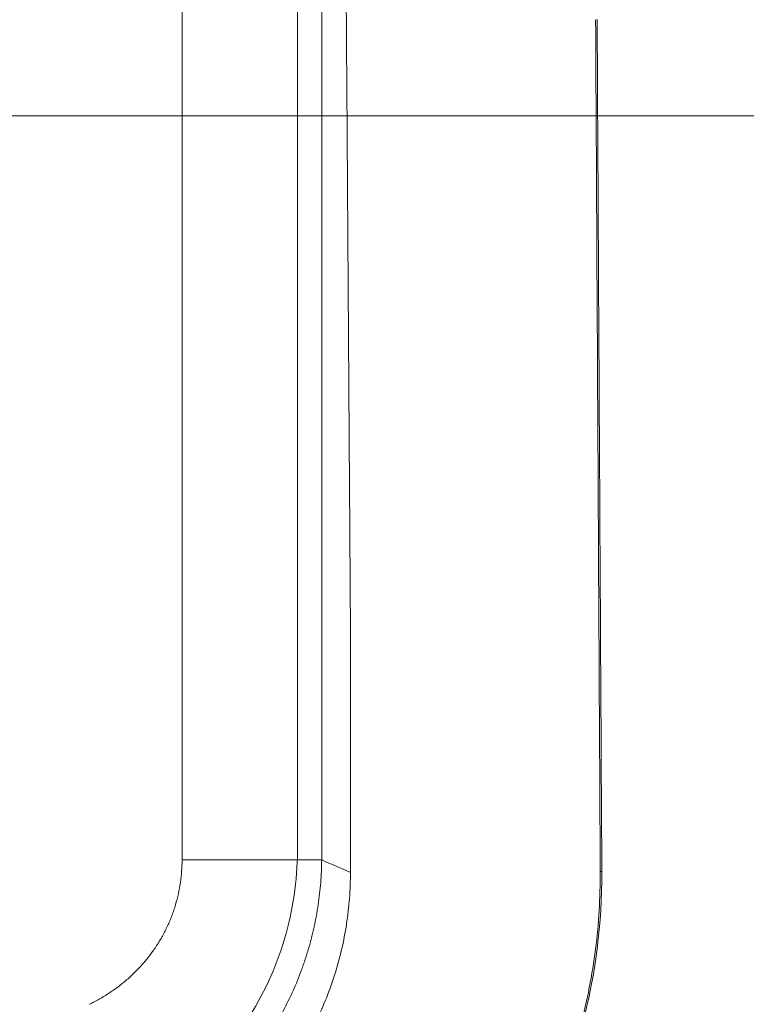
# Model space of a CAD drawing. Header units: millimetres. Extents: x -771 to 771, y -301 to 2485.
# Tile 244 of 256: x 521 to 565, y -53 to 6. Entities that reach past the tile are written whole.
import ezdxf

# ---------------------------------------------------------------- set-up
doc = ezdxf.new("R2010")
doc.units = ezdxf.units.MM
doc.layers.add('ORTHO$2', color=7, linetype='Continuous', true_color=0xffffff)
doc.layers.add('ORTHO$3', color=7, linetype='Continuous', true_color=0xffffff)

msp = doc.modelspace()

# ---------------------------------------------------------------- linework, layer by layer
at = {"layer": 'ORTHO$2', "color": 155, "linetype": 'Continuous', "lineweight": 13}
for p, q in [((531.054, -44.765), (531.054, 6.983)), ((531.054, -44.765), (531.054, 6.983)), ((539.456, 6.983), (539.456, -44.765)), ((539.456, 6.983), (539.456, -44.765)), ((538, 6.284), (538, -44.21)), ((538, 6.283), (538, -44.21)), ((539.456, -44.765), (531.054, -44.765)), ((539.456, -44.765), (531.054, -44.765))]:
    msp.add_line(p, q, dxfattribs=at)
at = {"layer": 'ORTHO$2', "color": 155, "linetype": 'Continuous', "lineweight": 18}
msp.add_line((541.188, -45.512), (541.188, -30.984), dxfattribs=at)
msp.add_line((541.188, -45.512), (541.188, -30.984), dxfattribs=at)
msp.add_open_spline([(540.928, 7.759), (541.188, -30.984)], degree=1, dxfattribs=at)
msp.add_open_spline([(540.928, 7.759), (541.188, -30.984)], degree=1, dxfattribs=at)
for points, knots in [([(556.215, -45.476), (556.168, -36.94), (556.098, -24.136), (556.028, -11.331), (555.982, -2.795), (555.959, 1.452), (555.934, 5.785)], [0, 0, 0, 0, 0.5, 0.75, 0.75, 1, 1, 1, 1]), ([(556.309, -45.444), (556.262, -36.908), (556.215, -28.372), (556.144, -15.568), (556.12, -11.3), (556.073, -2.764), (556.05, 1.486), (556.026, 5.817)], [0, 0, 0, 0, 0.5, 0.5, 0.75, 0.75, 1, 1, 1, 1]), ([(530.893, -63.177), (531.647, -62.717), (533.155, -61.798), (535.231, -59.988), (537.006, -57.981), (538.28, -56.072), (539.14, -54.466), (539.755, -53.076), (540.269, -51.634), (540.675, -50.148), (540.968, -48.626), (541.153, -47.077), (541.177, -46.034), (541.188, -45.512)], [0, 0, 0, 0, 0.124962, 0.249938, 0.386438, 0.499872, 0.570086, 0.640709, 0.711742, 0.783187, 0.855044, 0.927314, 1, 1, 1, 1]), ([(530.893, -63.177), (531.647, -62.717), (533.155, -61.798), (535.231, -59.988), (537.006, -57.981), (538.28, -56.072), (539.14, -54.466), (539.755, -53.076), (540.269, -51.634), (540.675, -50.148), (540.968, -48.626), (541.153, -47.077), (541.177, -46.034), (541.188, -45.512)], [0, 0, 0, 0, 0.124962, 0.249938, 0.386438, 0.499872, 0.570086, 0.640709, 0.711742, 0.783187, 0.855044, 0.927314, 1, 1, 1, 1]), ([(538.331, -76.278), (539.215, -75.754), (540.981, -74.706), (543.451, -72.829), (546.149, -70.401), (548.919, -67.293), (551.539, -63.412), (553.621, -59.216), (554.874, -55.505), (555.582, -52.456), (555.956, -50.142), (556.185, -47.813), (556.205, -46.255), (556.215, -45.476)], [0, 0, 0, 0, 0.083387, 0.16662, 0.250412, 0.376006, 0.500507, 0.625245, 0.750276, 0.813118, 0.875498, 0.937698, 1, 1, 1, 1]), ([(538.523, -76.246), (541.214, -74.733), (543.653, -72.891), (547.003, -69.574), (548.035, -68.408), (549.929, -65.958), (550.788, -64.679), (553.135, -60.624), (554.317, -57.759), (555.935, -51.657), (556.328, -48.569), (556.309, -45.444)], [0, 0, 0, 0, 0.25, 0.25, 0.375, 0.375, 0.5, 0.5, 0.75, 0.75, 1, 1, 1, 1])]:
    msp.add_open_spline(points, degree=3, knots=knots, dxfattribs=at)
at = {"layer": 'ORTHO$2', "color": 155, "linetype": 'Continuous', "lineweight": 13}
for points, knots in [([(538, -44.209), (537.992, -46.021), (537.731, -47.789), (536.7, -51.266), (535.927, -52.933), (533.947, -55.976), (532.728, -57.365), (530.041, -59.688), (528.557, -60.662), (526.972, -61.431)], [0, 0, 0, 0, 0.249309, 0.249309, 0.502498, 0.502498, 0.755688, 0.755688, 1, 1, 1, 1]), ([(538, -44.209), (537.992, -46.021), (537.731, -47.789), (536.7, -51.266), (535.927, -52.933), (533.947, -55.976), (532.728, -57.365), (530.041, -59.688), (528.557, -60.662), (526.972, -61.431)], [0, 0, 0, 0, 0.249309, 0.249309, 0.502498, 0.502498, 0.755688, 0.755688, 1, 1, 1, 1]), ([(525.468, -53.448), (525.673, -53.35), (526.077, -53.141), (526.467, -52.905), (526.849, -52.656), (527.034, -52.526), (527.396, -52.253), (527.747, -51.969), (528.243, -51.509), (528.552, -51.179), (528.777, -50.923), (528.85, -50.836), (528.958, -50.703), (528.994, -50.658), (529.064, -50.568), (529.239, -50.342), (529.532, -49.924), (529.881, -49.343), (530.188, -48.737), (530.364, -48.318), (530.465, -48.051), (530.485, -47.997), (530.524, -47.889), (530.542, -47.835), (530.597, -47.672), (530.632, -47.563), (530.729, -47.235), (530.842, -46.796), (530.964, -46.127), (531.037, -45.451), (531.054, -44.994), (531.054, -44.765)], [0, 0, 0, 0, 0.0625, 0.125, 0.125, 0.1875, 0.1875, 0.25, 0.3125, 0.375, 0.375, 0.40625, 0.40625, 0.421875, 0.421875, 0.4375, 0.5, 0.5625, 0.625, 0.6875, 0.6875, 0.703125, 0.703125, 0.71875, 0.71875, 0.75, 0.75, 0.8125, 0.875, 0.9375, 1, 1, 1, 1]), ([(525.468, -53.448), (525.673, -53.35), (526.077, -53.141), (526.467, -52.905), (526.849, -52.656), (527.034, -52.526), (527.396, -52.253), (527.747, -51.969), (528.243, -51.509), (528.552, -51.179), (528.777, -50.923), (528.85, -50.836), (528.958, -50.703), (528.994, -50.658), (529.064, -50.568), (529.239, -50.342), (529.532, -49.924), (529.881, -49.343), (530.188, -48.737), (530.364, -48.318), (530.465, -48.051), (530.485, -47.997), (530.524, -47.889), (530.542, -47.835), (530.597, -47.672), (530.632, -47.563), (530.729, -47.235), (530.842, -46.796), (530.964, -46.127), (531.037, -45.451), (531.054, -44.994), (531.054, -44.765)], [0, 0, 0, 0, 0.0625, 0.125, 0.125, 0.1875, 0.1875, 0.25, 0.3125, 0.375, 0.375, 0.40625, 0.40625, 0.421875, 0.421875, 0.4375, 0.5, 0.5625, 0.625, 0.6875, 0.6875, 0.703125, 0.703125, 0.71875, 0.71875, 0.75, 0.75, 0.8125, 0.875, 0.9375, 1, 1, 1, 1]), ([(539.456, -44.765), (539.452, -45.219), (539.432, -45.671), (539.362, -46.569), (539.261, -47.462), (539.018, -48.786), (538.796, -49.659), (538.606, -50.309), (538.539, -50.525), (538.45, -50.794), (538.432, -50.848), (538.395, -50.956), (538.377, -51.009), (538.32, -51.17), (538.282, -51.277), (538.086, -51.808), (537.915, -52.226), (537.546, -53.047), (537.15, -53.854), (536.475, -55.02), (535.971, -55.768), (535.639, -56.227), (535.571, -56.318), (535.435, -56.499), (535.366, -56.59), (535.156, -56.859), (535.014, -57.035), (534.579, -57.555), (533.978, -58.227), (533.014, -59.168), (531.987, -60.043), (531.26, -60.582), (530.792, -60.905), (530.698, -60.969), (530.509, -61.095), (530.224, -61.281), (529.934, -61.46), (529.349, -61.808), (528.951, -62.027), (528.546, -62.233)], [0, 0, 0, 0, 0.0625, 0.0625, 0.125, 0.1875, 0.25, 0.25, 0.28125, 0.28125, 0.289063, 0.289063, 0.296875, 0.296875, 0.3125, 0.3125, 0.375, 0.375, 0.4375, 0.5, 0.5625, 0.5625, 0.578125, 0.578125, 0.59375, 0.59375, 0.625, 0.625, 0.6875, 0.75, 0.8125, 0.875, 0.875, 0.890625, 0.890625, 0.90625, 0.9375, 0.9375, 1, 1, 1, 1]), ([(539.456, -44.765), (539.452, -45.219), (539.432, -45.671), (539.362, -46.569), (539.261, -47.462), (539.018, -48.786), (538.796, -49.659), (538.606, -50.309), (538.539, -50.525), (538.45, -50.794), (538.432, -50.848), (538.395, -50.956), (538.377, -51.009), (538.32, -51.17), (538.282, -51.277), (538.086, -51.808), (537.915, -52.226), (537.546, -53.047), (537.15, -53.854), (536.475, -55.02), (535.971, -55.768), (535.639, -56.227), (535.571, -56.318), (535.435, -56.499), (535.366, -56.59), (535.156, -56.859), (535.014, -57.035), (534.579, -57.555), (533.978, -58.227), (533.014, -59.168), (531.987, -60.043), (531.26, -60.582), (530.792, -60.905), (530.698, -60.969), (530.509, -61.095), (530.224, -61.281), (529.934, -61.46), (529.349, -61.808), (528.951, -62.027), (528.546, -62.233)], [0, 0, 0, 0, 0.0625, 0.0625, 0.125, 0.1875, 0.25, 0.25, 0.28125, 0.28125, 0.289062, 0.289062, 0.296875, 0.296875, 0.3125, 0.3125, 0.375, 0.375, 0.4375, 0.5, 0.5625, 0.5625, 0.578125, 0.578125, 0.59375, 0.59375, 0.625, 0.625, 0.6875, 0.75, 0.8125, 0.875, 0.875, 0.890625, 0.890625, 0.90625, 0.9375, 0.9375, 1, 1, 1, 1])]:
    msp.add_open_spline(points, degree=3, knots=knots, dxfattribs=at)
for points, degree in [([(539.456, -44.765), (540.034, -45.016), (540.611, -45.265), (541.188, -45.512)], 3), ([(539.456, -44.765), (540.034, -45.016), (540.611, -45.265), (541.188, -45.512)], 3), ([(556.215, -45.476), (556.309, -45.444)], 1)]:
    msp.add_open_spline(points, degree=degree, dxfattribs=at)
at = {"layer": 'ORTHO$3', "color": 155, "linetype": 'Continuous', "lineweight": 18}
for p, q in [((521.463, 0, 154.169), (509.476, 0, 192.959)), ((526.166, 0, 155.864), (514.179, 0, 194.654)), ((520.633, 0, 176.922), (522.391, 0, 172.077)), ((522.163, 0, 172.704), (522.238, 0, 172.731)), ((522.238, 0, 172.731), (525.322, 0, 164.231)), ((522.391, 0, 172.077), (522.238, 0, 172.731)), ((560.969, 0, 640.324), (525.319, 0, 640.324)), ((535.991, 0, 113.55), (525.824, 0, 141.66)), ((526.204, 0, 159.678), (526.101, 0, 160.445)), ((526.101, 0, 160.445), (527.865, 0, 155.568)), ((527.967, 0, 154.801), (526.204, 0, 159.678)), ((526.744, 0, 155.622), (526.642, 0, 156.389)), ((526.642, 0, 156.389), (528.406, 0, 151.512)), ((528.508, 0, 150.745), (526.744, 0, 155.622)), ((527.71, 0, 155.512), (527.865, 0, 155.568)), ((527.865, 0, 155.568), (527.967, 0, 154.801)), ((528.251, 0, 151.456), (528.406, 0, 151.512)), ((528.406, 0, 151.512), (528.508, 0, 150.745)), ((540.694, 0, 115.245), (530.527, 0, 143.355)), ((578.165, 0, 618.573), (542.168, 0, 618.573)), ((542.59, 0, 103.114), (542.655, 0, 103.138)), ((544.204, 0, 105.79), (543.912, 0, 107.978)), ((584.914, 0, 603.471), (548.917, 0, 603.471))]:
    msp.add_line(p, q, dxfattribs=at)
at = {"layer": 'ORTHO$3', "color": 155, "linetype": 'Continuous', "lineweight": 13}
for p, q in [((521.463, 0, 154.169), (526.166, 0, 155.864)), ((530.527, 0, 143.355), (525.824, 0, 141.66)), ((535.991, 0, 113.55), (540.694, 0, 115.245))]:
    msp.add_line(p, q, dxfattribs=at)
at = {"layer": 'ORTHO$3', "color": 155, "linetype": 'Continuous', "lineweight": 18, "extrusion": (0, -1, 0)}
msp.add_arc((529.675, 573.313), 10, 12, 82.07572, dxfattribs=at)
msp.add_arc((529.675, 573.313), 10, 12, 82.07572, dxfattribs=at)
for centre, major_axis, ratio, start_param, end_param in [((448.677, 0, 104.591), (-270.962, 0, -98.003), 0.072704, 4.411276, 4.952459), ((450.373, 0, 99.901), (-270.962, 0, -98.003), 0.072704, 4.411276, 4.952459), ((525.696, 0, 142.619), (4.407, 0, -12.23), 0.015799, 3.471079, 4.785166), ((525.319, 0, 343.324), (0, 0, 297), 0.139173, 6.20322, 6.362172), ((525.319, 0, 343.324), (0, 0, -292), 0.139173, 3.069912, 3.141588), ((499.552, 0, 230.628), (-44.337, 0, 123.026), 0.015799, 3.21437, 4.136631), ((530.399, 0, 144.314), (-4.407, 0, 12.23), 0.015799, 0.329486, 1.643574), ((523.339, 0, 343.324), (0, 0, 294), 0.139173, 5.875407, 6.073002), ((523.339, 0, 343.324), (0, 0, -295), 0.139173, 2.733145, 2.920882), ((535.863, 0, 114.508), (4.407, 0, -12.23), 0.015799, 4.785166, 5.725394), ((540.169, 0, 321.573), (0, 0, -295), 0.013599, 3.113353, 3.473088), ((540.169, 0, 321.573), (0, 0, 294), 0.013599, 6.241497, 6.605586), ((525.986, 0, 110.949), (-16.635, 0, 7.81), 0.044287, 2.539492, 3.097279), ((540.169, 0, 321.573), (0, 0, -295), 0.013599, 2.749321, 3.124572), ((540.169, 0, 321.573), (0, 0, 294), 0.013599, 5.900009, 6.257924), ((540.567, 0, 116.203), (-4.407, 0, 12.23), 0.015799, 1.643574, 2.583801), ((550.443, 0, 119.763), (7.805, 0, 16.626), 0.028509, 3.170065, 3.727852), ((546.917, 0, 306.471), (0, 0, -295), 0.013599, 3.113223, 3.472928), ((546.917, 0, 306.471), (0, 0, 294), 0.013599, 6.241559, 6.605422), ((546.917, 0, 306.471), (0, 0, -295), 0.013599, 2.749481, 3.124555), ((546.917, 0, 306.471), (0, 0, 294), 0.013599, 5.900173, 6.257866), ((560.969, 0, 343.324), (0, 0, -297), 0.139173, 3.061293, 3.141587)]:
    msp.add_ellipse(centre, major_axis=major_axis, ratio=ratio, start_param=start_param, end_param=end_param, dxfattribs=at)
at = {"layer": 'ORTHO$3', "color": 155, "linetype": 'Continuous', "lineweight": 13, "extrusion": (0, -1, 0)}
for centre, major_axis, ratio, start_param, end_param in [((523.339, 0, 343.324), (0, 0, -295), 0.139173, 2.920882, 3.416529), ((523.339, 0, 343.324), (0, 0, 294), 0.139173, 6.073002, 6.556177), ((524.104, 0, 574.085), (-1.364, 0, -9.907), 0.428013, 1.80795, 3.141593), ((524.104, 0, 574.085), (-1.364, 0, -9.907), 0.428013, 1.80795, 3.141593), ((525.319, 0, 343.324), (0, 0, 297), 0.139173, 5.894419, 6.20322), ((540.169, 0, 321.573), (0, 0, -295), 0.013599, 3.113353, 3.124572), ((540.169, 0, 321.573), (0, 0, 294), 0.013599, 6.241497, 6.257924), ((542.168, 0, 321.573), (0, 0, -292), 0.013599, 2.90264, 3.442721), ((542.168, 0, 321.573), (0, 0, 297), 0.013599, 5.875413, 6.283177), ((545.129, 0, 189.476), (-1.096, 0, -7.925), 0.091698, 3.910844, 4.693448), ((546.917, 0, 306.471), (0, 0, -295), 0.013599, 3.113223, 3.124555), ((546.917, 0, 306.471), (0, 0, 294), 0.013599, 6.241559, 6.257866), ((548.917, 0, 306.471), (0, 0, -292), 0.013599, 2.902638, 3.442545), ((548.917, 0, 306.471), (0, 0, 297), 0.013599, 5.875566, 6.283176), ((542.878, 0, 191.598), (-19.697, 0, 3.471), 0.015351, 2.285621, 3.159104), ((560.897, 0, 188.093), (-0.273, 0, -7.995), 0.650898, 4.062557, 4.609101), ((560.969, 0, 343.324), (0, 0, -297), 0.139173, 2.756515, 3.061293)]:
    msp.add_ellipse(centre, major_axis=major_axis, ratio=ratio, start_param=start_param, end_param=end_param, dxfattribs=at)
at = {"layer": 'ORTHO$3', "color": 155, "linetype": 'Continuous', "lineweight": 18}
for points, knots in [([(0, 0, 620), (11.405, 0, 620), (34.17, 0, 619.899), (68.181, 0, 619.446), (102.058, 0, 618.697), (135.801, 0, 617.655), (169.411, 0, 616.322), (202.888, 0, 614.702), (236.233, 0, 612.798), (258.374, 0, 611.341), (280.47, 0, 609.792), (291.496, 0, 608.971), (305.251, 0, 607.887), (308, 0, 607.668), (311.435, 0, 607.39), (312.122, 0, 607.334), (313.496, 0, 607.222), (315.556, 0, 607.054), (323.1, 0, 606.431), (329.936, 0, 605.848), (346.298, 0, 604.418), (367.996, 0, 602.428), (400.194, 0, 599.2), (432.044, 0, 595.738), (463.549, 0, 592.05), (494.71, 0, 588.143), (515.253, 0, 585.398), (525.468, 0, 583.991)], [0, 0, 0, 0, 0.0625, 0.125, 0.1875, 0.25, 0.3125, 0.375, 0.4375, 0.5, 0.5, 0.5625, 0.5625, 0.578125, 0.578125, 0.582031, 0.582031, 0.585938, 0.59375, 0.625, 0.625, 0.6875, 0.75, 0.8125, 0.875, 0.9375, 1, 1, 1, 1]), ([(0, 0, 620), (11.405, 0, 620), (34.17, 0, 619.899), (68.181, 0, 619.446), (102.058, 0, 618.697), (135.801, 0, 617.655), (169.411, 0, 616.322), (202.888, 0, 614.702), (236.233, 0, 612.798), (258.374, 0, 611.341), (280.47, 0, 609.792), (291.496, 0, 608.971), (305.251, 0, 607.887), (308, 0, 607.668), (311.435, 0, 607.39), (312.122, 0, 607.334), (313.496, 0, 607.222), (315.556, 0, 607.054), (323.1, 0, 606.431), (329.936, 0, 605.848), (346.298, 0, 604.418), (367.996, 0, 602.428), (400.194, 0, 599.2), (432.044, 0, 595.738), (463.549, 0, 592.05), (494.71, 0, 588.143), (515.253, 0, 585.398), (525.468, 0, 583.991)], [0, 0, 0, 0, 0.0625, 0.125, 0.1875, 0.25, 0.3125, 0.375, 0.4375, 0.5, 0.5, 0.5625, 0.5625, 0.578125, 0.578125, 0.582031, 0.582031, 0.585938, 0.59375, 0.625, 0.625, 0.6875, 0.75, 0.8125, 0.875, 0.9375, 1, 1, 1, 1]), ([(546.794, 0, 653.068), (544.466, 0, 654.482), (539.01, 0, 657.787), (529.816, 0, 663.321), (518.72, 0, 669.948), (505.979, 0, 677.494), (491.455, 0, 686.021), (474.997, 0, 695.591), (456.839, 0, 706.042), (436.922, 0, 717.38), (415.215, 0, 729.605), (391.149, 0, 742.987), (370.315, 0, 754.455), (357.168, 0, 761.572), (353.186, 0, 763.72)], [0, 0, 0, 0, 0.046289, 0.107121, 0.175151, 0.250382, 0.332819, 0.422467, 0.519336, 0.617292, 0.721685, 0.832526, 0.949831, 1, 1, 1, 1]), ([(484.883, 0, 216.402), (481.088, 0, 218.586), (466.924, 0, 227.416), (444.547, 0, 245.971), (421.292, 0, 274.537), (403.972, 0, 307.08), (393.229, 0, 342.356), (389.459, 0, 379.025), (392.803, 0, 415.697), (403.137, 0, 450.984), (420.079, 0, 483.545), (443.002, 0, 512.135), (471.051, 0, 535.647), (503.166, 0, 553.159), (538.114, 0, 563.969), (574.536, 0, 567.635), (611.001, 0, 564.006), (646.074, 0, 553.233), (678.392, 0, 535.755), (706.713, 0, 512.271), (729.969, 0, 483.705), (746.044, 0, 453.501), (752.844, 0, 432.732), (755.14, 0, 423.38)], [0, 0, 0, 0, 0.017442, 0.066592, 0.11654, 0.167216, 0.218441, 0.26996, 0.32148, 0.372705, 0.42338, 0.473329, 0.522478, 0.570878, 0.618696, 0.666196, 0.713696, 0.761514, 0.809914, 0.859063, 0.909012, 0.959687, 1, 1, 1, 1]), ([(452.066, 0, 525), (453.987, 0, 526.62), (457.832, 0, 529.863), (463.83, 0, 534.414), (471.003, 0, 539.44), (479.464, 0, 544.743), (487.461, 0, 549.106), (493.762, 0, 552.197), (498.251, 0, 554.252), (502.784, 0, 556.184), (507.362, 0, 557.992), (511.984, 0, 559.675), (516.649, 0, 561.235), (521.356, 0, 562.668), (526.103, 0, 563.986), (529.295, 0, 564.758), (530.893, 0, 565.144)], [0, 0, 0, 0, 0.083143, 0.166438, 0.249999, 0.374798, 0.499981, 0.555454, 0.610881, 0.666291, 0.721713, 0.777176, 0.832709, 0.888338, 0.944093, 1, 1, 1, 1]), ([(452.066, 0, 525), (453.987, 0, 526.62), (457.832, 0, 529.863), (463.83, 0, 534.414), (471.003, 0, 539.44), (479.464, 0, 544.743), (487.461, 0, 549.106), (493.762, 0, 552.197), (498.251, 0, 554.252), (502.784, 0, 556.184), (507.362, 0, 557.992), (511.984, 0, 559.675), (516.649, 0, 561.235), (521.356, 0, 562.668), (526.103, 0, 563.986), (529.295, 0, 564.758), (530.893, 0, 565.144)], [0, 0, 0, 0, 0.083143, 0.166438, 0.249999, 0.374798, 0.499981, 0.555454, 0.610881, 0.666291, 0.721713, 0.777176, 0.832709, 0.888338, 0.944093, 1, 1, 1, 1]), ([(572.954, 0, 637.886), (571.801, 0, 638.6), (570.552, 0, 639.366), (567.872, 0, 640.993), (566.44, 0, 641.854), (563.399, 0, 643.664), (561.79, 0, 644.614), (558.397, 0, 646.591), (556.613, 0, 647.619), (552.871, 0, 649.744), (550.913, 0, 650.841), (546.822, 0, 653.094), (544.69, 0, 654.251), (542.328, 0, 655.505), (542.189, 0, 655.579), (541.91, 0, 655.727), (541.77, 0, 655.801), (541.349, 0, 656.024), (540.504, 0, 656.469), (539.65, 0, 656.916), (537.927, 0, 657.813), (536.761, 0, 658.413), (533.211, 0, 660.22), (530.774, 0, 661.433), (525.762, 0, 663.861), (523.185, 0, 665.076), (517.891, 0, 667.497), (515.172, 0, 668.703), (509.59, 0, 671.09), (506.725, 0, 672.272), (502.314, 0, 674.017), (499.336, 0, 675.171), (496.279, 0, 676.301), (494.343, 0, 677), (493.955, 0, 677.139), (493.175, 0, 677.417), (492.784, 0, 677.555), (491.609, 0, 677.968), (490.821, 0, 678.241), (488.448, 0, 679.054), (485.255, 0, 680.117), (480.375, 0, 681.647), (477.061, 0, 682.619), (473.716, 0, 683.565), (472.028, 0, 684.025), (468.62, 0, 684.917), (466.901, 0, 685.349), (463.428, 0, 686.182), (461.676, 0, 686.583), (458.137, 0, 687.351), (456.35, 0, 687.718), (454.547, 0, 688.067)], [0, 0, 0, 0, 0.0625, 0.0625, 0.125, 0.125, 0.1875, 0.1875, 0.25, 0.25, 0.3125, 0.3125, 0.375, 0.375, 0.378906, 0.378906, 0.382812, 0.382812, 0.390625, 0.40625, 0.40625, 0.4375, 0.4375, 0.5, 0.5, 0.5625, 0.5625, 0.625, 0.625, 0.6875, 0.6875, 0.71875, 0.75, 0.75, 0.757812, 0.757812, 0.765625, 0.765625, 0.78125, 0.78125, 0.8125, 0.84375, 0.875, 0.875, 0.90625, 0.90625, 0.9375, 0.9375, 0.96875, 0.96875, 1, 1, 1, 1]), ([(481.24, 0, 542.632), (483.689, 0, 544.062), (489.027, 0, 547.18), (497.947, 0, 551.677), (507.893, 0, 556.037), (516.444, 0, 559.174), (523.431, 0, 561.407), (528.615, 0, 562.894), (533.727, 0, 564.203), (536.885, 0, 564.902), (538.328, 0, 565.222)], [0, 0, 0, 0, 0.136799, 0.29819, 0.483393, 0.663957, 0.741705, 0.841555, 0.927572, 1, 1, 1, 1]), ([(481.757, 0, 541.777), (484.747, 0, 543.578), (488.195, 0, 545.54), (496.844, 0, 550.022), (502.261, 0, 552.574), (508.387, 0, 555.034), (508.41, 0, 555.043), (508.444, 0, 555.057), (508.461, 0, 555.064), (508.513, 0, 555.085), (508.547, 0, 555.099), (508.65, 0, 555.14), (508.719, 0, 555.167), (508.923, 0, 555.249), (509.059, 0, 555.302), (509.462, 0, 555.462), (509.727, 0, 555.566), (510.511, 0, 555.873), (511.019, 0, 556.069), (512.498, 0, 556.632), (513.424, 0, 556.974), (516.021, 0, 557.916), (517.51, 0, 558.427), (521.244, 0, 559.673), (522.754, 0, 560.127), (523.281, 0, 560.288), (523.292, 0, 560.292), (523.305, 0, 560.296), (523.311, 0, 560.297), (523.329, 0, 560.303), (523.341, 0, 560.307), (523.378, 0, 560.318), (523.402, 0, 560.325), (523.475, 0, 560.348), (523.523, 0, 560.362), (523.669, 0, 560.406), (523.766, 0, 560.436), (524.055, 0, 560.523), (524.246, 0, 560.581), (524.818, 0, 560.751), (525.195, 0, 560.862), (526.311, 0, 561.187), (527.037, 0, 561.394), (529.161, 0, 561.985), (530.504, 0, 562.34), (534.315, 0, 563.308), (536.564, 0, 563.822), (538.52, 0, 564.241)], [0, 0, 0, 0, 0.216853, 0.216853, 0.477902, 0.477902, 0.478412, 0.478412, 0.478922, 0.478922, 0.479942, 0.479942, 0.481981, 0.481981, 0.48606, 0.48606, 0.494218, 0.494218, 0.510533, 0.510533, 0.543164, 0.543164, 0.608427, 0.608427, 0.738951, 0.738951, 0.739206, 0.739206, 0.739461, 0.739461, 0.739971, 0.739971, 0.740991, 0.740991, 0.74303, 0.74303, 0.747109, 0.747109, 0.755267, 0.755267, 0.771582, 0.771582, 0.804213, 0.804213, 0.869476, 0.869476, 1, 1, 1, 1]), ([(484.044, 0, 216.888), (486.625, 0, 215.511), (492.484, 0, 212.608), (502.476, 0, 208.503), (512.453, 0, 204.491), (522.044, 0, 200.885), (535.625, 0, 196.762), (553.15, 0, 193.214), (574.507, 0, 191.584), (595.48, 0, 192.539), (614.787, 0, 195.681), (631.316, 0, 200.185), (643.886, 0, 204.836), (653.92, 0, 209.392), (662.865, 0, 213.978), (672.599, 0, 219.652), (684.427, 0, 227.559), (697.557, 0, 237.986), (710.968, 0, 251.07), (722.867, 0, 265.304), (733.093, 0, 280.343), (741.694, 0, 296.04), (748.767, 0, 312.636), (754.183, 0, 330.412), (757.776, 0, 349.169), (758.719, 0, 367.254), (758.662, 0, 383.392), (758.324, 0, 397.446), (757.463, 0, 411.107), (756.047, 0, 419.411), (755.126, 0, 423.437)], [0, 0, 0, 0, 0.025372, 0.053154, 0.07404, 0.097106, 0.120642, 0.167706, 0.214754, 0.261709, 0.306069, 0.343886, 0.375086, 0.394877, 0.416828, 0.441957, 0.470281, 0.51269, 0.555915, 0.598542, 0.64057, 0.681989, 0.723561, 0.766046, 0.80939, 0.853459, 0.886847, 0.921693, 0.959176, 1, 1, 1, 1]), ([(485.27, 0, 216.217), (485.658, 0, 215.995), (486.047, 0, 215.775), (491.851, 0, 212.512), (497.405, 0, 209.747), (508.791, 0, 204.778), (514.624, 0, 202.573), (523.591, 0, 199.7), (526.616, 0, 198.815), (532.741, 0, 197.194), (535.845, 0, 196.458), (551.351, 0, 193.205), (563.859, 0, 191.908), (576.47, 0, 191.902)], [0, 0, 0, 0, 0.014196, 0.014196, 0.211356, 0.211356, 0.408517, 0.408517, 0.507098, 0.507098, 0.605678, 0.605678, 1, 1, 1, 1]), ([(525.468, 0, 583.991), (525.673, 0, 583.963), (526.077, 0, 583.907), (526.467, 0, 583.853), (526.849, 0, 583.801), (527.034, 0, 583.775), (527.396, 0, 583.725), (527.747, 0, 583.677), (528.243, 0, 583.608), (528.552, 0, 583.565), (528.777, 0, 583.534), (528.85, 0, 583.524), (528.958, 0, 583.509), (528.994, 0, 583.504), (529.064, 0, 583.494), (529.239, 0, 583.47), (529.532, 0, 583.429), (529.881, 0, 583.381), (530.188, 0, 583.338), (530.364, 0, 583.314), (530.465, 0, 583.3), (530.485, 0, 583.297), (530.524, 0, 583.291), (530.542, 0, 583.289), (530.597, 0, 583.281), (530.632, 0, 583.276), (530.729, 0, 583.263), (530.842, 0, 583.247), (530.964, 0, 583.23), (531.037, 0, 583.22), (531.054, 0, 583.218), (531.054, 0, 583.218)], [0, 0, 0, 0, 0.062504, 0.125007, 0.125007, 0.187511, 0.187511, 0.250015, 0.312518, 0.375022, 0.375022, 0.406274, 0.406274, 0.4219, 0.4219, 0.437526, 0.500029, 0.562533, 0.625037, 0.68754, 0.68754, 0.703166, 0.703166, 0.718792, 0.718792, 0.750044, 0.750044, 0.812548, 0.875051, 0.937555, 1, 1, 1, 1]), ([(525.468, 0, 583.991), (525.673, 0, 583.963), (526.077, 0, 583.907), (526.467, 0, 583.853), (526.849, 0, 583.801), (527.034, 0, 583.775), (527.396, 0, 583.725), (527.747, 0, 583.677), (528.243, 0, 583.608), (528.552, 0, 583.565), (528.777, 0, 583.534), (528.85, 0, 583.524), (528.958, 0, 583.509), (528.994, 0, 583.504), (529.064, 0, 583.494), (529.239, 0, 583.47), (529.532, 0, 583.429), (529.881, 0, 583.381), (530.188, 0, 583.338), (530.364, 0, 583.314), (530.465, 0, 583.3), (530.485, 0, 583.297), (530.524, 0, 583.291), (530.542, 0, 583.289), (530.597, 0, 583.281), (530.632, 0, 583.276), (530.729, 0, 583.263), (530.842, 0, 583.247), (530.964, 0, 583.23), (531.037, 0, 583.22), (531.054, 0, 583.218), (531.054, 0, 583.218)], [0, 0, 0, 0, 0.062504, 0.125007, 0.125007, 0.187511, 0.187511, 0.250015, 0.312518, 0.375022, 0.375022, 0.406274, 0.406274, 0.4219, 0.4219, 0.437526, 0.500029, 0.562533, 0.625037, 0.68754, 0.68754, 0.703166, 0.703166, 0.718792, 0.718792, 0.750044, 0.750044, 0.812548, 0.875051, 0.937555, 1, 1, 1, 1]), ([(527.338, 0, 634.777), (527.358, 0, 634.771), (527.861, 0, 634.601), (529.083, 0, 633.608), (530.704, 0, 631.94), (531.774, 0, 630.332), (532.182, 0, 629.667)], [0, 0, 0, 0, 0.01524, 0.380288, 0.766995, 1, 1, 1, 1]), ([(528.326, 0, 156.136), (529.905, 0, 155.803), (533.06, 0, 155.139), (536.216, 0, 154.474), (537.792, 0, 154.142)], [0, 0, 0, 0, 0.500621, 1, 1, 1, 1]), ([(530.893, 0, 565.144), (531.647, 0, 565.317), (533.155, 0, 565.663), (535.231, 0, 566.107), (537.006, 0, 566.468), (538.28, 0, 566.713), (539.14, 0, 566.876), (539.755, 0, 566.99), (540.269, 0, 567.084), (540.675, 0, 567.157), (540.968, 0, 567.208), (541.153, 0, 567.24), (541.177, 0, 567.243), (541.188, 0, 567.244)], [0, 0, 0, 0, 0.124962, 0.249938, 0.386438, 0.499872, 0.570086, 0.640709, 0.711742, 0.783187, 0.855044, 0.927314, 1, 1, 1, 1]), ([(530.893, 0, 565.144), (531.647, 0, 565.317), (533.155, 0, 565.663), (535.231, 0, 566.107), (537.006, 0, 566.468), (538.28, 0, 566.713), (539.14, 0, 566.876), (539.755, 0, 566.99), (540.269, 0, 567.084), (540.675, 0, 567.157), (540.968, 0, 567.208), (541.153, 0, 567.24), (541.177, 0, 567.243), (541.188, 0, 567.244)], [0, 0, 0, 0, 0.124962, 0.249938, 0.386438, 0.499872, 0.570086, 0.640709, 0.711742, 0.783187, 0.855044, 0.927314, 1, 1, 1, 1]), ([(553.087, 0, 151.122), (552.882, 0, 151.157), (552.455, 0, 151.232), (551.761, 0, 151.356), (551.013, 0, 151.493), (550.479, 0, 151.593), (550.066, 0, 151.67), (549.925, 0, 151.697), (549.712, 0, 151.737), (549.64, 0, 151.751), (549.496, 0, 151.778), (549.423, 0, 151.792), (549.058, 0, 151.862), (548.462, 0, 151.976), (547.53, 0, 152.157), (546.56, 0, 152.348), (545.554, 0, 152.547), (544.771, 0, 152.704), (544.326, 0, 152.794), (544.147, 0, 152.83), (544.058, 0, 152.848), (543.788, 0, 152.902), (543.608, 0, 152.939), (543.065, 0, 153.049), (542.335, 0, 153.198), (541.224, 0, 153.426), (540.097, 0, 153.659), (538.954, 0, 153.898), (538.181, 0, 154.06), (537.792, 0, 154.142)], [0, 0, 0, 0, 0.0625, 0.125, 0.1875, 0.25, 0.25, 0.28125, 0.28125, 0.296875, 0.296875, 0.3125, 0.3125, 0.375, 0.4375, 0.5, 0.5625, 0.625, 0.640625, 0.640625, 0.65625, 0.65625, 0.6875, 0.6875, 0.75, 0.8125, 0.875, 0.9375, 1, 1, 1, 1]), ([(538.331, 0, 565.222), (539.215, 0, 565.408), (540.981, 0, 565.78), (543.451, 0, 566.267), (546.149, 0, 566.778), (548.919, 0, 567.275), (551.539, 0, 567.734), (553.621, 0, 568.105), (554.874, 0, 568.353), (555.582, 0, 568.52), (555.956, 0, 568.63), (556.185, 0, 568.725), (556.205, 0, 568.776), (556.215, 0, 568.802)], [0, 0, 0, 0, 0.083387, 0.16662, 0.250412, 0.376006, 0.500507, 0.625245, 0.750276, 0.813118, 0.875498, 0.937698, 1, 1, 1, 1]), ([(538.523, 0, 564.241), (541.214, 0, 564.818), (543.653, 0, 565.294), (547.003, 0, 565.916), (548.035, 0, 566.102), (549.929, 0, 566.438), (550.788, 0, 566.589), (553.135, 0, 567.004), (554.317, 0, 567.219), (555.935, 0, 567.576), (556.328, 0, 567.71), (556.309, 0, 567.807)], [0, 0, 0, 0, 0.25, 0.25, 0.375, 0.375, 0.5, 0.5, 0.75, 0.75, 1, 1, 1, 1]), ([(542.172, 0, 618.469), (541.945, 0, 618.501), (541.312, 0, 618.535), (540.595, 0, 617.895), (540.283, 0, 617.415), (540.158, 0, 617.126), (540.116, 0, 616.978), (540.11, 0, 616.952)], [0, 0, 0, 0, 0.111588, 0.344383, 0.584883, 0.922238, 1, 1, 1, 1]), ([(540.517, 0, 570.596), (540.583, 0, 570.607), (545.512, 0, 571.507), (554.706, 0, 572.801), (565.987, 0, 573.544), (574.48, 0, 573.664), (582.768, 0, 573.496), (593.322, 0, 572.752), (605.496, 0, 571.046), (618.047, 0, 568.419), (627.499, 0, 565.742), (635.082, 0, 563.203), (638.286, 0, 561.998), (640.175, 0, 561.288)], [0, 0, 0, 0, 0.001939, 0.146388, 0.271652, 0.334294, 0.396938, 0.516617, 0.647488, 0.761691, 0.898007, 0.939864, 1, 1, 1, 1]), ([(555.934, 0, 570.4), (555.882, 0, 570.437), (555.777, 0, 570.513), (555.026, 0, 570.569), (553.857, 0, 570.578), (551.699, 0, 570.508), (547.959, 0, 570.246), (543.705, 0, 569.75), (541.178, 0, 569.381), (540.821, 0, 569.327)], [0, 0, 0, 0, 0.119662, 0.23969, 0.359695, 0.480148, 0.7204, 0.960955, 1, 1, 1, 1]), ([(543.77, 0, 594.221), (543.71, 0, 594.214), (543.649, 0, 594.208), (543.572, 0, 594.2), (543.556, 0, 594.199), (543.525, 0, 594.196), (543.51, 0, 594.194), (543.464, 0, 594.19), (543.403, 0, 594.184), (543.344, 0, 594.179), (543.286, 0, 594.174), (543.257, 0, 594.171), (543.174, 0, 594.164), (543.121, 0, 594.16), (543.047, 0, 594.154), (543.023, 0, 594.152), (542.987, 0, 594.15), (542.976, 0, 594.149), (542.953, 0, 594.147), (542.941, 0, 594.146), (542.886, 0, 594.142), (542.844, 0, 594.139), (542.765, 0, 594.134), (542.728, 0, 594.132), (542.675, 0, 594.129), (542.658, 0, 594.128), (542.624, 0, 594.126), (542.608, 0, 594.125), (542.56, 0, 594.123), (542.529, 0, 594.121), (542.472, 0, 594.119), (542.444, 0, 594.118), (542.366, 0, 594.115), (542.319, 0, 594.113), (542.232, 0, 594.111), (542.192, 0, 594.111), (542.119, 0, 594.11), (542.085, 0, 594.11), (542.039, 0, 594.111), (542.024, 0, 594.112), (541.996, 0, 594.112), (541.982, 0, 594.113), (541.943, 0, 594.114), (541.92, 0, 594.116), (541.855, 0, 594.12), (541.821, 0, 594.124), (541.765, 0, 594.133), (541.744, 0, 594.139), (541.714, 0, 594.151), (541.705, 0, 594.158), (541.702, 0, 594.165)], [0, 0, 0, 0, 0.03125, 0.03125, 0.039062, 0.039062, 0.046875, 0.046875, 0.0625, 0.078125, 0.078125, 0.09375, 0.09375, 0.125, 0.125, 0.140625, 0.140625, 0.148437, 0.148437, 0.15625, 0.15625, 0.1875, 0.1875, 0.21875, 0.21875, 0.234375, 0.234375, 0.25, 0.25, 0.28125, 0.28125, 0.3125, 0.3125, 0.375, 0.375, 0.4375, 0.4375, 0.5, 0.5, 0.53125, 0.53125, 0.5625, 0.5625, 0.625, 0.625, 0.75, 0.75, 0.875, 0.875, 1, 1, 1, 1]), ([(548.921, 0, 603.367), (548.696, 0, 603.399), (548.064, 0, 603.435), (547.346, 0, 602.796), (547.033, 0, 602.315), (546.907, 0, 602.024), (546.865, 0, 601.876), (546.859, 0, 601.848)], [0, 0, 0, 0, 0.110607, 0.343035, 0.582946, 0.919132, 1, 1, 1, 1]), ([(550.518, 0, 579.137), (550.458, 0, 579.13), (550.397, 0, 579.124), (550.32, 0, 579.116), (550.304, 0, 579.115), (550.273, 0, 579.112), (550.258, 0, 579.11), (550.212, 0, 579.106), (550.151, 0, 579.1), (550.092, 0, 579.095), (550.034, 0, 579.09), (550.005, 0, 579.087), (549.922, 0, 579.08), (549.869, 0, 579.076), (549.795, 0, 579.07), (549.771, 0, 579.068), (549.735, 0, 579.066), (549.724, 0, 579.065), (549.701, 0, 579.063), (549.689, 0, 579.062), (549.634, 0, 579.058), (549.592, 0, 579.055), (549.513, 0, 579.05), (549.476, 0, 579.048), (549.423, 0, 579.045), (549.406, 0, 579.044), (549.372, 0, 579.042), (549.356, 0, 579.041), (549.307, 0, 579.039), (549.277, 0, 579.037), (549.22, 0, 579.035), (549.192, 0, 579.034), (549.114, 0, 579.031), (549.067, 0, 579.029), (548.98, 0, 579.027), (548.94, 0, 579.027), (548.867, 0, 579.026), (548.833, 0, 579.026), (548.787, 0, 579.027), (548.772, 0, 579.027), (548.744, 0, 579.028), (548.73, 0, 579.029), (548.691, 0, 579.03), (548.668, 0, 579.032), (548.604, 0, 579.036), (548.569, 0, 579.04), (548.513, 0, 579.049), (548.492, 0, 579.055), (548.462, 0, 579.067), (548.454, 0, 579.074), (548.45, 0, 579.082)], [0, 0, 0, 0, 0.03125, 0.03125, 0.039063, 0.039063, 0.046875, 0.046875, 0.0625, 0.078125, 0.078125, 0.09375, 0.09375, 0.125, 0.125, 0.140625, 0.140625, 0.148437, 0.148437, 0.15625, 0.15625, 0.1875, 0.1875, 0.21875, 0.21875, 0.234375, 0.234375, 0.25, 0.25, 0.28125, 0.28125, 0.3125, 0.3125, 0.375, 0.375, 0.4375, 0.4375, 0.5, 0.5, 0.53125, 0.53125, 0.5625, 0.5625, 0.625, 0.625, 0.75, 0.75, 0.875, 0.875, 1, 1, 1, 1]), ([(586.514, 0, 579.153), (585.038, 0, 579.307), (583.557, 0, 579.442), (580.584, 0, 579.676), (579.092, 0, 579.774), (576.099, 0, 579.931), (574.597, 0, 579.991), (571.583, 0, 580.07), (570.07, 0, 580.09), (567.792, 0, 580.09), (567.032, 0, 580.085), (565.889, 0, 580.07), (565.507, 0, 580.063), (564.935, 0, 580.052), (564.744, 0, 580.048), (564.362, 0, 580.039), (562.647, 0, 579.996), (560.943, 0, 579.927), (557.934, 0, 579.767), (556.438, 0, 579.667), (553.465, 0, 579.43), (551.987, 0, 579.292), (550.518, 0, 579.137)], [0, 0, 0, 0, 0.125, 0.125, 0.25, 0.25, 0.375, 0.375, 0.5, 0.5, 0.5625, 0.5625, 0.59375, 0.59375, 0.609375, 0.609375, 0.625, 0.75, 0.75, 0.875, 0.875, 1, 1, 1, 1]), ([(556.525, 0, 153.825), (556.525, 0, 153.822), (556.524, 0, 153.82), (556.524, 0, 153.814), (556.523, 0, 153.811), (556.522, 0, 153.802), (556.52, 0, 153.785), (556.514, 0, 153.744), (556.5, 0, 153.662), (556.486, 0, 153.593), (556.456, 0, 153.455), (556.432, 0, 153.364), (556.349, 0, 153.094), (556.278, 0, 152.919), (556.107, 0, 152.584), (556.008, 0, 152.424), (555.779, 0, 152.122), (555.649, 0, 151.979), (555.361, 0, 151.717), (555.202, 0, 151.598), (554.984, 0, 151.467), (554.94, 0, 151.442), (554.871, 0, 151.405), (554.848, 0, 151.394), (554.801, 0, 151.37), (554.778, 0, 151.359), (554.659, 0, 151.304), (554.561, 0, 151.265), (554.358, 0, 151.196), (554.254, 0, 151.167), (554.038, 0, 151.121), (553.926, 0, 151.104), (553.697, 0, 151.083), (553.58, 0, 151.079), (553.338, 0, 151.088), (553.214, 0, 151.1), (553.087, 0, 151.122)], [0, 0, 0, 0, 0.001953, 0.001953, 0.003906, 0.003906, 0.007812, 0.015625, 0.03125, 0.0625, 0.0625, 0.125, 0.125, 0.25, 0.25, 0.375, 0.375, 0.5, 0.5, 0.625, 0.625, 0.65625, 0.65625, 0.671875, 0.671875, 0.6875, 0.6875, 0.75, 0.75, 0.8125, 0.8125, 0.875, 0.875, 0.9375, 0.9375, 1, 1, 1, 1]), ([(556.215, 0, 568.802), (556.168, 0, 569.068), (556.098, 0, 569.467), (556.028, 0, 569.866), (555.982, 0, 570.132), (555.959, 0, 570.264), (555.934, 0, 570.399)], [0, 0, 0, 0, 0.5, 0.75, 0.75, 1, 1, 1, 1]), ([(564.763, 0, 192.851), (564.587, 0, 192.639), (564.419, 0, 192.42), (564.091, 0, 191.954), (563.912, 0, 191.675), (563.746, 0, 191.385), (563.71, 0, 191.321), (563.691, 0, 191.288), (563.638, 0, 191.191), (563.603, 0, 191.125), (563.499, 0, 190.928), (563.434, 0, 190.795), (563.246, 0, 190.394), (563.02, 0, 189.85), (562.842, 0, 189.288), (562.689, 0, 188.718), (562.624, 0, 188.427), (562.572, 0, 188.133)], [0, 0, 0, 0, 0.158886, 0.158886, 0.327109, 0.348137, 0.348137, 0.369165, 0.369165, 0.41122, 0.41122, 0.495332, 0.495332, 0.663555, 0.831777, 0.831777, 1, 1, 1, 1])]:
    msp.add_open_spline(points, degree=3, knots=knots, dxfattribs=at)
at = {"layer": 'ORTHO$3', "color": 155, "linetype": 'Continuous', "lineweight": 13}
for points, knots in [([(528.546, 0, 575.844), (518.275, 0, 577.28), (497.617, 0, 580.081), (466.283, 0, 584.068), (434.6, 0, 587.832), (402.568, 0, 591.364), (370.185, 0, 594.658), (348.361, 0, 596.688), (331.904, 0, 598.148), (326.403, 0, 598.623), (319.509, 0, 599.205), (317.439, 0, 599.378), (315.367, 0, 599.55), (313.985, 0, 599.664), (313.294, 0, 599.721), (309.839, 0, 600.005), (307.073, 0, 600.229), (293.238, 0, 601.334), (282.147, 0, 602.172), (259.92, 0, 603.753), (237.649, 0, 605.239), (204.106, 0, 607.182), (170.43, 0, 608.835), (136.619, 0, 610.195), (102.674, 0, 611.259), (68.593, 0, 612.023), (34.377, 0, 612.485), (11.474, 0, 612.588), (0, 0, 612.588)], [0, 0, 0, 0, 0.0625, 0.125, 0.1875, 0.25, 0.3125, 0.375, 0.375, 0.40625, 0.40625, 0.414063, 0.417969, 0.417969, 0.421875, 0.421875, 0.4375, 0.4375, 0.5, 0.5, 0.5625, 0.625, 0.6875, 0.75, 0.8125, 0.875, 0.9375, 1, 1, 1, 1]), ([(528.546, 0, 575.844), (518.275, 0, 577.28), (497.617, 0, 580.081), (466.283, 0, 584.068), (434.6, 0, 587.832), (402.568, 0, 591.364), (370.185, 0, 594.658), (348.361, 0, 596.688), (331.904, 0, 598.148), (326.403, 0, 598.623), (319.509, 0, 599.205), (317.439, 0, 599.378), (315.367, 0, 599.55), (313.985, 0, 599.664), (313.294, 0, 599.721), (309.839, 0, 600.005), (307.073, 0, 600.229), (293.238, 0, 601.334), (282.147, 0, 602.172), (259.92, 0, 603.753), (237.649, 0, 605.239), (204.106, 0, 607.182), (170.43, 0, 608.835), (136.619, 0, 610.195), (102.674, 0, 611.259), (68.593, 0, 612.023), (34.377, 0, 612.485), (11.474, 0, 612.588), (0, 0, 612.588)], [0, 0, 0, 0, 0.0625, 0.125, 0.1875, 0.25, 0.3125, 0.375, 0.375, 0.40625, 0.40625, 0.414063, 0.417969, 0.417969, 0.421875, 0.421875, 0.4375, 0.4375, 0.5, 0.5, 0.5625, 0.625, 0.6875, 0.75, 0.8125, 0.875, 0.9375, 1, 1, 1, 1]), ([(544.423, 0, 189.727), (541.642, 0, 190.123), (538.88, 0, 190.577), (533.394, 0, 191.596), (530.669, 0, 192.161), (525.256, 0, 193.402), (519.879, 0, 194.753), (511.924, 0, 197.106), (504.078, 0, 199.786), (498.919, 0, 201.79), (493.798, 0, 203.904), (491.256, 0, 205.016), (486.208, 0, 207.35), (483.703, 0, 208.572), (481.061, 0, 209.931), (480.906, 0, 210.011), (480.595, 0, 210.172), (480.13, 0, 210.413), (479.048, 0, 210.981), (476.895, 0, 212.132), (475.07, 0, 213.144), (471.447, 0, 215.205), (469.068, 0, 216.625), (464.379, 0, 219.556), (459.762, 0, 222.58), (453.046, 0, 227.388), (446.539, 0, 232.468), (440.242, 0, 237.822), (436.185, 0, 241.574), (432.199, 0, 245.418), (430.242, 0, 247.387), (428.081, 0, 249.655), (427.841, 0, 249.908), (427.363, 0, 250.415), (426.649, 0, 251.176), (424.999, 0, 252.964), (423.612, 0, 254.515), (420.876, 0, 257.64), (419.101, 0, 259.757), (415.646, 0, 264.054), (412.288, 0, 268.416), (407.539, 0, 275.15), (403.075, 0, 282.075), (400.291, 0, 286.82), (397.603, 0, 291.63), (396.307, 0, 294.067), (393.813, 0, 299.007), (392.614, 0, 301.51), (391.322, 0, 304.363), (391.179, 0, 304.681), (390.966, 0, 305.158), (390.895, 0, 305.317), (390.754, 0, 305.635), (390.402, 0, 306.432), (389.502, 0, 308.506), (388.704, 0, 310.43), (387.149, 0, 314.289), (386.17, 0, 316.877), (384.324, 0, 322.084), (382.59, 0, 327.322), (380.325, 0, 335.269), (378.394, 0, 343.309), (377.33, 0, 348.73), (376.38, 0, 354.182), (375.961, 0, 356.924), (375.237, 0, 362.439), (374.932, 0, 365.212), (374.686, 0, 368.002)], [0, 0, 0, 0, 0.03125, 0.03125, 0.0625, 0.0625, 0.09375, 0.125, 0.15625, 0.1875, 0.1875, 0.21875, 0.21875, 0.25, 0.25, 0.251953, 0.251953, 0.253906, 0.257812, 0.265625, 0.28125, 0.28125, 0.3125, 0.3125, 0.34375, 0.375, 0.40625, 0.4375, 0.46875, 0.46875, 0.5, 0.5, 0.503906, 0.503906, 0.507812, 0.515625, 0.53125, 0.53125, 0.5625, 0.5625, 0.59375, 0.625, 0.65625, 0.6875, 0.6875, 0.71875, 0.71875, 0.75, 0.75, 0.753906, 0.753906, 0.755859, 0.755859, 0.757812, 0.765625, 0.78125, 0.78125, 0.8125, 0.8125, 0.84375, 0.875, 0.90625, 0.9375, 0.9375, 0.96875, 0.96875, 1, 1, 1, 1]), ([(539.204, 0, 608.055), (538.632, 0, 608.003), (536.08, 0, 607.758), (531.526, 0, 607.225), (525.52, 0, 606.324), (519.484, 0, 605.216), (513.427, 0, 603.894), (507.36, 0, 602.356), (501.294, 0, 600.599), (495.24, 0, 598.619), (489.211, 0, 596.415), (483.217, 0, 593.986), (479.253, 0, 592.217), (476.914, 0, 591.122), (476.547, 0, 590.949), (476.18, 0, 590.775)], [0, 0, 0, 0, 0.027681, 0.123133, 0.218584, 0.314036, 0.409488, 0.50494, 0.600391, 0.695843, 0.791295, 0.886747, 0.982198, 0.982198, 1, 1, 1, 1]), ([(539.456, 0, 575.392), (539.452, 0, 575.412), (539.432, 0, 575.432), (539.362, 0, 575.47), (539.261, 0, 575.506), (539.018, 0, 575.558), (538.796, 0, 575.59), (538.606, 0, 575.613), (538.539, 0, 575.621), (538.45, 0, 575.63), (538.432, 0, 575.632), (538.395, 0, 575.636), (538.377, 0, 575.638), (538.32, 0, 575.643), (538.282, 0, 575.647), (538.086, 0, 575.665), (537.915, 0, 575.678), (537.546, 0, 575.704), (537.15, 0, 575.728), (536.475, 0, 575.76), (535.971, 0, 575.778), (535.639, 0, 575.788), (535.571, 0, 575.791), (535.435, 0, 575.795), (535.366, 0, 575.797), (535.156, 0, 575.802), (535.014, 0, 575.806), (534.579, 0, 575.816), (533.978, 0, 575.828), (533.014, 0, 575.841), (531.987, 0, 575.85), (531.26, 0, 575.852), (530.792, 0, 575.853), (530.698, 0, 575.853), (530.509, 0, 575.852), (530.224, 0, 575.852), (529.934, 0, 575.852), (529.349, 0, 575.85), (528.951, 0, 575.847), (528.546, 0, 575.844)], [0, 0, 0, 0, 0.0625, 0.0625, 0.125, 0.1875, 0.25, 0.25, 0.28125, 0.28125, 0.289063, 0.289063, 0.296875, 0.296875, 0.3125, 0.3125, 0.375, 0.375, 0.4375, 0.5, 0.5625, 0.5625, 0.578125, 0.578125, 0.59375, 0.59375, 0.625, 0.625, 0.6875, 0.75, 0.8125, 0.875, 0.875, 0.890625, 0.890625, 0.90625, 0.9375, 0.9375, 1, 1, 1, 1]), ([(539.456, 0, 575.392), (539.452, 0, 575.412), (539.432, 0, 575.432), (539.362, 0, 575.47), (539.261, 0, 575.506), (539.018, 0, 575.558), (538.796, 0, 575.59), (538.606, 0, 575.613), (538.539, 0, 575.621), (538.45, 0, 575.63), (538.432, 0, 575.632), (538.395, 0, 575.636), (538.377, 0, 575.638), (538.32, 0, 575.643), (538.282, 0, 575.647), (538.086, 0, 575.665), (537.915, 0, 575.678), (537.546, 0, 575.704), (537.15, 0, 575.728), (536.475, 0, 575.76), (535.971, 0, 575.778), (535.639, 0, 575.788), (535.571, 0, 575.791), (535.435, 0, 575.795), (535.366, 0, 575.797), (535.156, 0, 575.802), (535.014, 0, 575.806), (534.579, 0, 575.816), (533.978, 0, 575.828), (533.014, 0, 575.841), (531.987, 0, 575.85), (531.26, 0, 575.852), (530.792, 0, 575.853), (530.698, 0, 575.853), (530.509, 0, 575.852), (530.224, 0, 575.852), (529.934, 0, 575.852), (529.349, 0, 575.85), (528.951, 0, 575.847), (528.546, 0, 575.844)], [0, 0, 0, 0, 0.0625, 0.0625, 0.125, 0.1875, 0.25, 0.25, 0.28125, 0.28125, 0.289062, 0.289062, 0.296875, 0.296875, 0.3125, 0.3125, 0.375, 0.375, 0.4375, 0.5, 0.5625, 0.5625, 0.578125, 0.578125, 0.59375, 0.59375, 0.625, 0.625, 0.6875, 0.75, 0.8125, 0.875, 0.875, 0.890625, 0.890625, 0.90625, 0.9375, 0.9375, 1, 1, 1, 1]), ([(555.748, 0, 189.094), (555.348, 0, 189.088), (554.937, 0, 189.085), (554.094, 0, 189.086), (553.232, 0, 189.094), (552.329, 0, 189.118), (551.407, 0, 189.15), (550.936, 0, 189.17), (550.334, 0, 189.201), (550.213, 0, 189.208), (550.03, 0, 189.218), (549.969, 0, 189.222), (549.847, 0, 189.229), (549.541, 0, 189.247), (549.233, 0, 189.267), (548.492, 0, 189.319), (547.495, 0, 189.397), (546.481, 0, 189.495), (545.458, 0, 189.603), (544.943, 0, 189.662), (544.423, 0, 189.727)], [0, 0, 0, 0, 0.125, 0.125, 0.25, 0.375, 0.375, 0.5, 0.5, 0.53125, 0.53125, 0.546875, 0.546875, 0.5625, 0.625, 0.625, 0.75, 0.875, 0.875, 1, 1, 1, 1]), ([(563.959, 0, 192.689), (563.917, 0, 192.652), (563.875, 0, 192.615), (563.691, 0, 192.455), (563.551, 0, 192.333), (563.275, 0, 192.094), (563.139, 0, 191.976), (562.869, 0, 191.747), (562.734, 0, 191.635), (562.466, 0, 191.418), (562.332, 0, 191.313), (562.063, 0, 191.11), (561.929, 0, 191.012), (561.656, 0, 190.824), (561.519, 0, 190.734), (561.31, 0, 190.604), (561.239, 0, 190.562), (561.098, 0, 190.48), (561.027, 0, 190.44), (560.669, 0, 190.244), (560.375, 0, 190.105), (559.763, 0, 189.855), (559.445, 0, 189.745), (558.948, 0, 189.6), (558.694, 0, 189.532), (558.432, 0, 189.472), (558.255, 0, 189.433), (558.166, 0, 189.414), (557.715, 0, 189.324), (557.342, 0, 189.264), (556.566, 0, 189.164), (556.165, 0, 189.125), (555.748, 0, 189.094)], [0, 0, 0, 0, 0.017171, 0.017171, 0.074984, 0.074984, 0.132798, 0.132798, 0.190611, 0.190611, 0.248425, 0.248425, 0.306238, 0.306238, 0.364052, 0.364052, 0.392958, 0.392958, 0.421865, 0.421865, 0.537492, 0.537492, 0.653119, 0.653119, 0.710933, 0.739839, 0.739839, 0.768746, 0.768746, 0.884373, 0.884373, 1, 1, 1, 1])]:
    msp.add_open_spline(points, degree=3, knots=knots, dxfattribs=at)
at = {"layer": 'ORTHO$3', "color": 155, "linetype": 'Continuous', "lineweight": 18}
for points, degree in [([(528.326, 0, 156.136), (528.042, 0, 156.181), (527.759, 0, 156.225), (527.475, 0, 156.266)], 3), ([(529.1, 0, 564.446), (530.893, 0, 565.144)], 1), ([(529.1, 0, 564.446), (530.893, 0, 565.144)], 1), ([(536.496, 0, 566.171), (539.286, 0, 566.844), (541.035, 0, 567.212)], 2), ([(536.496, 0, 566.171), (539.286, 0, 566.844), (541.035, 0, 567.212)], 2), ([(539.456, 0, 575.392), (540.034, 0, 572.677), (540.611, 0, 569.961), (541.188, 0, 567.244)], 3), ([(539.456, 0, 575.392), (540.034, 0, 572.677), (540.611, 0, 569.961), (541.188, 0, 567.244)], 3), ([(546.02, 0, 594.444), (545.268, 0, 594.374), (544.518, 0, 594.3), (543.77, 0, 594.221)], 3), ([(556.215, 0, 568.802), (556.309, 0, 567.807)], 1), ([(556.5, 0, 153.66), (562.575, 0, 188.126)], 1)]:
    msp.add_open_spline(points, degree=degree, dxfattribs=at)
at = {"layer": 'ORTHO$3', "color": 155, "linetype": 'Continuous', "lineweight": 13}
for points, degree in [([(530.893, 0, 565.144), (530.11, 0, 568.711), (529.328, 0, 572.278), (528.546, 0, 575.844)], 3), ([(530.893, 0, 565.144), (530.11, 0, 568.711), (529.328, 0, 572.278), (528.546, 0, 575.844)], 3), ([(537.792, 0, 154.142), (540, 0, 166.003), (542.211, 0, 177.865), (544.423, 0, 189.727)], 3), ([(538.328, 0, 565.222), (538.52, 0, 564.241)], 1)]:
    msp.add_open_spline(points, degree=degree, dxfattribs=at)

doc.saveas('drawing.dxf')
